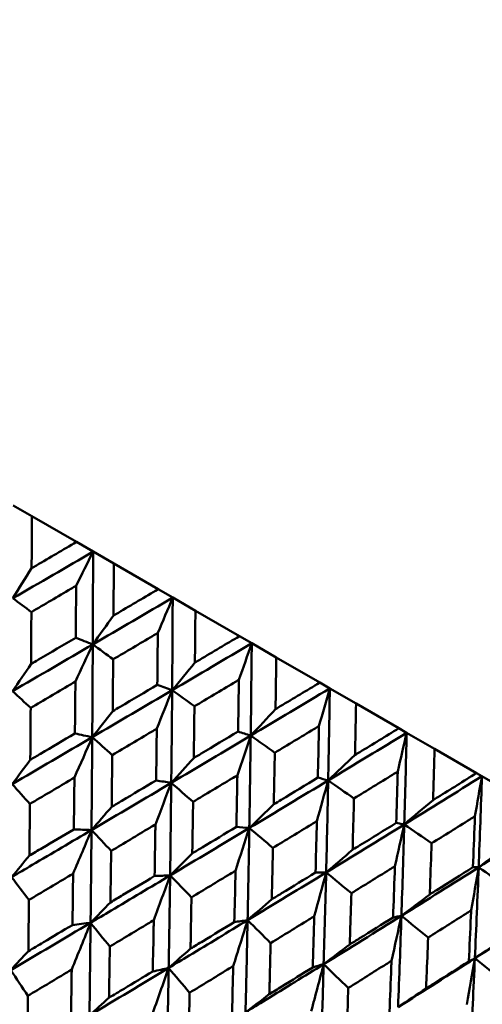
# Model space of a CAD drawing. Header units: millimetres. Extents: x 563 to 2732, y 83 to 2094.
# Tile 60 of 74: x 987 to 993, y 292 to 305. Entities that reach past the tile are written whole.
import ezdxf

# ---------------------------------------------------------------- set-up
doc = ezdxf.new("R2010")
doc.units = ezdxf.units.MM
doc.header["$LTSCALE"] = 10
doc.layers.add('Widoczne (ISO)', color=7, linetype='Continuous', lineweight=50)

msp = doc.modelspace()

# ---------------------------------------------------------------- linework, layer by layer
at = {"layer": 'Widoczne (ISO)'}
for p, q in [((987.081, 298.337), (987.33, 298.193)), ((987.92, 297.853), (987.33, 298.193)), ((987.92, 297.853), (988.141, 297.725)), ((988.141, 297.725), (988.417, 297.566)), ((989.004, 297.226), (988.417, 297.566)), ((989.004, 297.226), (989.197, 297.115)), ((989.197, 297.115), (989.498, 296.941)), ((990.081, 296.604), (989.498, 296.941)), ((990.081, 296.604), (990.245, 296.51)), ((990.245, 296.51), (990.571, 296.322)), ((991.147, 295.989), (990.571, 296.322)), ((991.147, 295.989), (991.281, 295.912)), ((991.281, 295.912), (991.629, 295.711)), ((992.196, 295.384), (991.629, 295.711)), ((992.196, 295.384), (992.299, 295.324)), ((992.299, 295.324), (992.669, 295.11)), ((993.225, 294.79), (992.669, 295.11)), ((993.225, 294.79), (993.298, 294.748)), ((993.298, 294.748), (993.688, 294.522)), ((992.268, 294.111), (992.162, 294.13))]:
    msp.add_line(p, q, dxfattribs=at)
msp.add_circle((1001.597, 323.48), 50, dxfattribs=at)
msp.add_arc((1001.331, 323.019), 22.5, 280.215, 199.785, dxfattribs=at)
for points, knots in [([(987.33, 298.193), (987.329, 297.989), (987.328, 297.784), (987.326, 297.555), (987.326, 297.53), (987.326, 297.505)], [0, 0, 0, 0, 0.06135239, 0.06135239, 0.06879633, 0.06879633, 0.06879633, 0.06879633]), ([(987.326, 297.505), (987.347, 297.518), (987.369, 297.53), (987.567, 297.646), (987.743, 297.749), (987.92, 297.853)], [0.05393723, 0.05393723, 0.05393723, 0.05393723, 0.06137399, 0.06137399, 0.12273355, 0.12273355, 0.12273355, 0.12273355]), ([(988.417, 297.566), (988.415, 297.361), (988.414, 297.157), (988.412, 296.928), (988.412, 296.903), (988.412, 296.878)], [0, 0, 0, 0, 0.06135239, 0.06135239, 0.06879633, 0.06879633, 0.06879633, 0.06879633]), ([(987.916, 297.272), (987.893, 297.259), (987.87, 297.245), (987.672, 297.129), (987.497, 297.027), (987.323, 296.924)], [0.05804162, 0.05804162, 0.05804162, 0.05804162, 0.06605559, 0.06605559, 0.12689392, 0.12689392, 0.12689392, 0.12689392]), ([(987.911, 296.584), (987.913, 296.787), (987.914, 296.989), (987.916, 297.219), (987.916, 297.246), (987.916, 297.272)], [0.00523804, 0.00523804, 0.00523804, 0.00523804, 0.06606705, 0.06606705, 0.07409033, 0.07409033, 0.07409033, 0.07409033]), ([(988.412, 296.878), (988.433, 296.891), (988.455, 296.903), (988.652, 297.019), (988.828, 297.123), (989.004, 297.226)], [0.05393723, 0.05393723, 0.05393723, 0.05393723, 0.06137399, 0.06137399, 0.12273355, 0.12273355, 0.12273355, 0.12273355]), ([(987.323, 296.924), (987.321, 296.733), (987.32, 296.542), (987.318, 296.313), (987.318, 296.274), (987.318, 296.236)], [0.00418374, 0.00418374, 0.00418374, 0.00418374, 0.06147247, 0.06147247, 0.07302352, 0.07302352, 0.07302352, 0.07302352]), ([(989.498, 296.941), (989.497, 296.737), (989.495, 296.533), (989.492, 296.304), (989.492, 296.28), (989.492, 296.255)], [0, 0, 0, 0, 0.06135239, 0.06135239, 0.06879633, 0.06879633, 0.06879633, 0.06879633]), ([(987.318, 296.236), (987.351, 296.255), (987.384, 296.275), (987.582, 296.391), (987.747, 296.488), (987.911, 296.584)], [0.04993807, 0.04993807, 0.04993807, 0.04993807, 0.0614821, 0.0614821, 0.11877783, 0.11877783, 0.11877783, 0.11877783]), ([(989, 296.647), (988.977, 296.633), (988.954, 296.62), (988.756, 296.503), (988.582, 296.401), (988.407, 296.298)], [0.05804162, 0.05804162, 0.05804162, 0.05804162, 0.06605559, 0.06605559, 0.12689392, 0.12689392, 0.12689392, 0.12689392]), ([(988.993, 295.96), (988.995, 296.162), (988.997, 296.364), (988.999, 296.594), (988.999, 296.62), (989, 296.647)], [0.00523804, 0.00523804, 0.00523804, 0.00523804, 0.06606705, 0.06606705, 0.07409033, 0.07409033, 0.07409033, 0.07409033]), ([(989.492, 296.255), (989.513, 296.268), (989.534, 296.28), (989.731, 296.397), (989.906, 296.501), (990.081, 296.604)], [0.05393723, 0.05393723, 0.05393723, 0.05393723, 0.06137399, 0.06137399, 0.12273355, 0.12273355, 0.12273355, 0.12273355]), ([(990.571, 296.322), (990.568, 296.119), (990.565, 295.915), (990.561, 295.687), (990.561, 295.663), (990.56, 295.638)], [0, 0, 0, 0, 0.06135239, 0.06135239, 0.06879633, 0.06879633, 0.06879633, 0.06879633]), ([(988.407, 296.298), (988.406, 296.107), (988.404, 295.916), (988.402, 295.687), (988.402, 295.649), (988.401, 295.611)], [0.00418374, 0.00418374, 0.00418374, 0.00418374, 0.06147247, 0.06147247, 0.07302352, 0.07302352, 0.07302352, 0.07302352]), ([(987.906, 296.002), (987.882, 295.988), (987.858, 295.974), (987.66, 295.857), (987.487, 295.755), (987.314, 295.653)], [0.06241522, 0.06241522, 0.06241522, 0.06241522, 0.0708546, 0.0708546, 0.13127416, 0.13127416, 0.13127416, 0.13127416]), ([(987.9, 295.315), (987.902, 295.516), (987.904, 295.717), (987.906, 295.946), (987.906, 295.974), (987.906, 296.002)], [0.01044349, 0.01044349, 0.01044349, 0.01044349, 0.07085106, 0.07085106, 0.07930241, 0.07930241, 0.07930241, 0.07930241]), ([(988.401, 295.611), (988.434, 295.63), (988.467, 295.65), (988.665, 295.766), (988.829, 295.863), (988.993, 295.96)], [0.04993807, 0.04993807, 0.04993807, 0.04993807, 0.0614821, 0.0614821, 0.11877783, 0.11877783, 0.11877783, 0.11877783]), ([(990.074, 296.026), (990.051, 296.013), (990.029, 295.999), (989.832, 295.882), (989.659, 295.779), (989.485, 295.676)], [0.05804162, 0.05804162, 0.05804162, 0.05804162, 0.06605559, 0.06605559, 0.12689392, 0.12689392, 0.12689392, 0.12689392]), ([(990.064, 295.341), (990.067, 295.543), (990.07, 295.745), (990.074, 295.973), (990.074, 296), (990.074, 296.026)], [0.00523804, 0.00523804, 0.00523804, 0.00523804, 0.06606705, 0.06606705, 0.07409033, 0.07409033, 0.07409033, 0.07409033]), ([(990.56, 295.638), (990.582, 295.651), (990.603, 295.663), (990.798, 295.78), (990.973, 295.885), (991.147, 295.989)], [0.05393723, 0.05393723, 0.05393723, 0.05393723, 0.06137399, 0.06137399, 0.12273355, 0.12273355, 0.12273355, 0.12273355]), ([(987.314, 295.653), (987.312, 295.476), (987.311, 295.299), (987.309, 295.07), (987.309, 295.018), (987.308, 294.966)], [0.00838421, 0.00838421, 0.00838421, 0.00838421, 0.06155515, 0.06155515, 0.07712864, 0.07712864, 0.07712864, 0.07712864]), ([(989.485, 295.676), (989.483, 295.485), (989.48, 295.295), (989.477, 295.067), (989.476, 295.028), (989.476, 294.99)], [0.00418374, 0.00418374, 0.00418374, 0.00418374, 0.06147247, 0.06147247, 0.07302352, 0.07302352, 0.07302352, 0.07302352]), ([(991.629, 295.711), (991.625, 295.508), (991.621, 295.306), (991.615, 295.079), (991.615, 295.054), (991.614, 295.029)], [0, 0, 0, 0, 0.06135239, 0.06135239, 0.06879633, 0.06879633, 0.06879633, 0.06879633]), ([(991.136, 295.413), (991.113, 295.4), (991.091, 295.386), (990.896, 295.268), (990.723, 295.164), (990.551, 295.06)], [0.05804162, 0.05804162, 0.05804162, 0.05804162, 0.06605559, 0.06605559, 0.12689392, 0.12689392, 0.12689392, 0.12689392]), ([(991.122, 294.731), (991.126, 294.931), (991.131, 295.133), (991.135, 295.36), (991.136, 295.387), (991.136, 295.413)], [0.00523804, 0.00523804, 0.00523804, 0.00523804, 0.06606705, 0.06606705, 0.07409033, 0.07409033, 0.07409033, 0.07409033]), ([(987.308, 294.966), (987.353, 294.993), (987.398, 295.019), (987.595, 295.135), (987.747, 295.225), (987.9, 295.315)], [0.04598621, 0.04598621, 0.04598621, 0.04598621, 0.06155279, 0.06155279, 0.11473062, 0.11473062, 0.11473062, 0.11473062]), ([(988.986, 295.379), (988.962, 295.365), (988.938, 295.351), (988.741, 295.234), (988.568, 295.131), (988.395, 295.029)], [0.06241522, 0.06241522, 0.06241522, 0.06241522, 0.0708546, 0.0708546, 0.13127416, 0.13127416, 0.13127416, 0.13127416]), ([(988.977, 294.693), (988.98, 294.894), (988.982, 295.094), (988.985, 295.323), (988.986, 295.351), (988.986, 295.379)], [0.01044349, 0.01044349, 0.01044349, 0.01044349, 0.07085106, 0.07085106, 0.07930241, 0.07930241, 0.07930241, 0.07930241]), ([(989.476, 294.99), (989.509, 295.01), (989.542, 295.029), (989.738, 295.146), (989.901, 295.244), (990.064, 295.341)], [0.04993807, 0.04993807, 0.04993807, 0.04993807, 0.0614821, 0.0614821, 0.11877783, 0.11877783, 0.11877783, 0.11877783]), ([(991.614, 295.029), (991.635, 295.042), (991.656, 295.055), (991.85, 295.173), (992.023, 295.278), (992.196, 295.384)], [0.05393723, 0.05393723, 0.05393723, 0.05393723, 0.06137399, 0.06137399, 0.12273355, 0.12273355, 0.12273355, 0.12273355]), ([(988.395, 295.029), (988.393, 294.852), (988.392, 294.675), (988.389, 294.447), (988.388, 294.395), (988.388, 294.343)], [0.00838421, 0.00838421, 0.00838421, 0.00838421, 0.06155515, 0.06155515, 0.07712864, 0.07712864, 0.07712864, 0.07712864]), ([(990.551, 295.06), (990.547, 294.871), (990.544, 294.681), (990.539, 294.453), (990.539, 294.415), (990.538, 294.377)], [0.00418374, 0.00418374, 0.00418374, 0.00418374, 0.06147247, 0.06147247, 0.07302352, 0.07302352, 0.07302352, 0.07302352]), ([(992.669, 295.11), (992.664, 294.909), (992.658, 294.707), (992.651, 294.481), (992.65, 294.456), (992.649, 294.432)], [0, 0, 0, 0, 0.06135239, 0.06135239, 0.06879633, 0.06879633, 0.06879633, 0.06879633]), ([(990.055, 294.762), (990.031, 294.748), (990.007, 294.733), (989.811, 294.616), (989.639, 294.513), (989.467, 294.41)], [0.06241522, 0.06241522, 0.06241522, 0.06241522, 0.0708546, 0.0708546, 0.13127416, 0.13127416, 0.13127416, 0.13127416]), ([(990.042, 294.078), (990.046, 294.278), (990.05, 294.478), (990.054, 294.706), (990.054, 294.734), (990.055, 294.762)], [0.01044349, 0.01044349, 0.01044349, 0.01044349, 0.07085106, 0.07085106, 0.07930241, 0.07930241, 0.07930241, 0.07930241]), ([(992.181, 294.81), (992.159, 294.796), (992.136, 294.782), (991.943, 294.664), (991.772, 294.559), (991.601, 294.454)], [0.05804162, 0.05804162, 0.05804162, 0.05804162, 0.06605559, 0.06605559, 0.12689392, 0.12689392, 0.12689392, 0.12689392]), ([(992.162, 294.13), (992.168, 294.33), (992.173, 294.531), (992.18, 294.757), (992.18, 294.784), (992.181, 294.81)], [0.00523804, 0.00523804, 0.00523804, 0.00523804, 0.06606705, 0.06606705, 0.07409033, 0.07409033, 0.07409033, 0.07409033]), ([(992.649, 294.432), (992.67, 294.445), (992.691, 294.458), (992.883, 294.577), (993.054, 294.683), (993.225, 294.79)], [0.05393723, 0.05393723, 0.05393723, 0.05393723, 0.06137399, 0.06137399, 0.12273355, 0.12273355, 0.12273355, 0.12273355]), ([(987.893, 294.731), (987.868, 294.716), (987.843, 294.701), (987.647, 294.585), (987.475, 294.483), (987.303, 294.381)], [0.06686277, 0.06686277, 0.06686277, 0.06686277, 0.07557848, 0.07557848, 0.13558897, 0.13558897, 0.13558897, 0.13558897]), ([(987.885, 294.045), (987.888, 294.245), (987.89, 294.444), (987.893, 294.673), (987.893, 294.702), (987.893, 294.731)], [0.01556037, 0.01556037, 0.01556037, 0.01556037, 0.07555527, 0.07555527, 0.08428623, 0.08428623, 0.08428623, 0.08428623]), ([(988.388, 294.343), (988.432, 294.369), (988.477, 294.396), (988.673, 294.512), (988.825, 294.603), (988.977, 294.693)], [0.04598621, 0.04598621, 0.04598621, 0.04598621, 0.06155279, 0.06155279, 0.11473062, 0.11473062, 0.11473062, 0.11473062]), ([(990.538, 294.377), (990.571, 294.397), (990.603, 294.417), (990.798, 294.534), (990.96, 294.632), (991.122, 294.731)], [0.04993807, 0.04993807, 0.04993807, 0.04993807, 0.0614821, 0.0614821, 0.11877783, 0.11877783, 0.11877783, 0.11877783]), ([(987.303, 294.381), (987.302, 294.218), (987.3, 294.055), (987.298, 293.827), (987.297, 293.762), (987.297, 293.697)], [0.01259731, 0.01259731, 0.01259731, 0.01259731, 0.06159863, 0.06159863, 0.08110666, 0.08110666, 0.08110666, 0.08110666]), ([(989.467, 294.41), (989.465, 294.233), (989.462, 294.057), (989.458, 293.829), (989.457, 293.778), (989.457, 293.726)], [0.00838421, 0.00838421, 0.00838421, 0.00838421, 0.06155515, 0.06155515, 0.07712864, 0.07712864, 0.07712864, 0.07712864]), ([(991.601, 294.454), (991.596, 294.265), (991.591, 294.077), (991.585, 293.85), (991.584, 293.812), (991.583, 293.774)], [0.00418374, 0.00418374, 0.00418374, 0.00418374, 0.06147247, 0.06147247, 0.07302352, 0.07302352, 0.07302352, 0.07302352]), ([(993.205, 294.219), (993.183, 294.205), (993.16, 294.191), (992.969, 294.071), (992.8, 293.965), (992.63, 293.86)], [0.05804162, 0.05804162, 0.05804162, 0.05804162, 0.06605559, 0.06605559, 0.12689392, 0.12689392, 0.12689392, 0.12689392]), ([(993.179, 293.543), (993.187, 293.742), (993.195, 293.941), (993.203, 294.166), (993.204, 294.193), (993.205, 294.219)], [0.00523804, 0.00523804, 0.00523804, 0.00523804, 0.06606705, 0.06606705, 0.07409033, 0.07409033, 0.07409033, 0.07409033]), ([(988.968, 294.11), (988.943, 294.096), (988.918, 294.081), (988.723, 293.964), (988.552, 293.861), (988.381, 293.759)], [0.06686277, 0.06686277, 0.06686277, 0.06686277, 0.07557848, 0.07557848, 0.13558897, 0.13558897, 0.13558897, 0.13558897]), ([(988.957, 293.427), (988.96, 293.625), (988.964, 293.824), (988.967, 294.053), (988.968, 294.082), (988.968, 294.11)], [0.01556037, 0.01556037, 0.01556037, 0.01556037, 0.07555527, 0.07555527, 0.08428623, 0.08428623, 0.08428623, 0.08428623]), ([(991.109, 294.154), (991.085, 294.139), (991.061, 294.125), (990.867, 294.006), (990.696, 293.902), (990.526, 293.799)], [0.06241522, 0.06241522, 0.06241522, 0.06241522, 0.0708546, 0.0708546, 0.13127416, 0.13127416, 0.13127416, 0.13127416]), ([(991.091, 293.472), (991.097, 293.671), (991.102, 293.871), (991.107, 294.098), (991.108, 294.126), (991.109, 294.154)], [0.01044349, 0.01044349, 0.01044349, 0.01044349, 0.07085106, 0.07085106, 0.07930241, 0.07930241, 0.07930241, 0.07930241]), ([(991.583, 293.774), (991.615, 293.794), (991.648, 293.814), (991.841, 293.932), (992.001, 294.031), (992.162, 294.13)], [0.04993807, 0.04993807, 0.04993807, 0.04993807, 0.0614821, 0.0614821, 0.11877783, 0.11877783, 0.11877783, 0.11877783]), ([(988.12, 294.036), (987.858, 293.881), (987.596, 293.727), (987.242, 293.519), (987.151, 293.465), (987.06, 293.412)], [0.3692784, 0.3692784, 0.3692784, 0.3692784, 0.4608442, 0.4608442, 0.492629, 0.492629, 0.492629, 0.492629]), ([(987.297, 293.697), (987.352, 293.73), (987.408, 293.763), (987.605, 293.879), (987.745, 293.962), (987.885, 294.045)], [0.04208868, 0.04208868, 0.04208868, 0.04208868, 0.06158988, 0.06158988, 0.11059803, 0.11059803, 0.11059803, 0.11059803]), ([(988.12, 294.036), (988.118, 293.731), (988.115, 293.427), (988.11, 293.018), (988.109, 292.912), (988.108, 292.807)], [0.3692784, 0.3692784, 0.3692784, 0.3692784, 0.4608442, 0.4608442, 0.492629, 0.492629, 0.492629, 0.492629]), ([(989.457, 293.726), (989.501, 293.753), (989.545, 293.779), (989.74, 293.896), (989.891, 293.987), (990.042, 294.078)], [0.04598621, 0.04598621, 0.04598621, 0.04598621, 0.06155279, 0.06155279, 0.11473062, 0.11473062, 0.11473062, 0.11473062]), ([(992.63, 293.86), (992.624, 293.672), (992.617, 293.484), (992.609, 293.258), (992.608, 293.22), (992.607, 293.183)], [0.00418374, 0.00418374, 0.00418374, 0.00418374, 0.06147247, 0.06147247, 0.07302352, 0.07302352, 0.07302352, 0.07302352]), ([(988.381, 293.759), (988.378, 293.596), (988.376, 293.434), (988.373, 293.206), (988.372, 293.142), (988.371, 293.077)], [0.01259731, 0.01259731, 0.01259731, 0.01259731, 0.06159863, 0.06159863, 0.08110666, 0.08110666, 0.08110666, 0.08110666]), ([(990.526, 293.799), (990.522, 293.623), (990.518, 293.447), (990.513, 293.22), (990.512, 293.169), (990.51, 293.118)], [0.00838421, 0.00838421, 0.00838421, 0.00838421, 0.06155515, 0.06155515, 0.07712864, 0.07712864, 0.07712864, 0.07712864]), ([(987.877, 293.459), (987.852, 293.444), (987.827, 293.429), (987.632, 293.312), (987.461, 293.211), (987.291, 293.11)], [0.07138254, 0.07138254, 0.07138254, 0.07138254, 0.08018544, 0.08018544, 0.13983561, 0.13983561, 0.13983561, 0.13983561]), ([(987.867, 292.777), (987.87, 292.975), (987.873, 293.173), (987.876, 293.4), (987.877, 293.43), (987.877, 293.459)], [0.02053386, 0.02053386, 0.02053386, 0.02053386, 0.08016461, 0.08016461, 0.08898694, 0.08898694, 0.08898694, 0.08898694]), ([(989.163, 293.434), (988.902, 293.279), (988.641, 293.123), (988.289, 292.914), (988.199, 292.86), (988.108, 292.807)], [0.3692784, 0.3692784, 0.3692784, 0.3692784, 0.4608442, 0.4608442, 0.492629, 0.492629, 0.492629, 0.492629]), ([(989.163, 293.434), (989.158, 293.131), (989.154, 292.827), (989.147, 292.419), (989.145, 292.314), (989.143, 292.209)], [0.3692784, 0.3692784, 0.3692784, 0.3692784, 0.4608442, 0.4608442, 0.492629, 0.492629, 0.492629, 0.492629]), ([(990.03, 293.497), (990.005, 293.482), (989.981, 293.467), (989.786, 293.35), (989.616, 293.247), (989.446, 293.144)], [0.06686277, 0.06686277, 0.06686277, 0.06686277, 0.07557848, 0.07557848, 0.13558897, 0.13558897, 0.13558897, 0.13558897]), ([(990.014, 292.816), (990.019, 293.014), (990.024, 293.212), (990.029, 293.44), (990.029, 293.469), (990.03, 293.497)], [0.01556037, 0.01556037, 0.01556037, 0.01556037, 0.07555527, 0.07555527, 0.08428623, 0.08428623, 0.08428623, 0.08428623]), ([(990.51, 293.118), (990.554, 293.144), (990.598, 293.171), (990.792, 293.289), (990.942, 293.381), (991.091, 293.472)], [0.04598621, 0.04598621, 0.04598621, 0.04598621, 0.06155279, 0.06155279, 0.11473062, 0.11473062, 0.11473062, 0.11473062]), ([(992.143, 293.556), (992.12, 293.542), (992.096, 293.527), (991.904, 293.407), (991.735, 293.303), (991.566, 293.198)], [0.06241522, 0.06241522, 0.06241522, 0.06241522, 0.0708546, 0.0708546, 0.13127416, 0.13127416, 0.13127416, 0.13127416]), ([(992.12, 292.878), (992.127, 293.076), (992.134, 293.275), (992.142, 293.501), (992.143, 293.528), (992.143, 293.556)], [0.01044349, 0.01044349, 0.01044349, 0.01044349, 0.07085106, 0.07085106, 0.07930241, 0.07930241, 0.07930241, 0.07930241]), ([(992.607, 293.183), (992.639, 293.203), (992.671, 293.223), (992.862, 293.343), (993.02, 293.443), (993.179, 293.543)], [0.04993807, 0.04993807, 0.04993807, 0.04993807, 0.0614821, 0.0614821, 0.11877783, 0.11877783, 0.11877783, 0.11877783]), ([(988.371, 293.077), (988.427, 293.11), (988.482, 293.143), (988.678, 293.26), (988.817, 293.343), (988.957, 293.427)], [0.04208868, 0.04208868, 0.04208868, 0.04208868, 0.06158988, 0.06158988, 0.11059803, 0.11059803, 0.11059803, 0.11059803]), ([(991.566, 293.198), (991.561, 293.023), (991.556, 292.848), (991.549, 292.622), (991.547, 292.571), (991.545, 292.52)], [0.00838421, 0.00838421, 0.00838421, 0.00838421, 0.06155515, 0.06155515, 0.07712864, 0.07712864, 0.07712864, 0.07712864]), ([(987.291, 293.11), (987.289, 292.961), (987.287, 292.812), (987.285, 292.585), (987.284, 292.508), (987.283, 292.43)], [0.01681985, 0.01681985, 0.01681985, 0.01681985, 0.06159108, 0.06159108, 0.08495433, 0.08495433, 0.08495433, 0.08495433]), ([(989.446, 293.144), (989.443, 292.982), (989.44, 292.819), (989.436, 292.593), (989.435, 292.528), (989.433, 292.464)], [0.01259731, 0.01259731, 0.01259731, 0.01259731, 0.06159863, 0.06159863, 0.08110666, 0.08110666, 0.08110666, 0.08110666]), ([(993.155, 292.972), (993.132, 292.957), (993.109, 292.942), (992.919, 292.822), (992.752, 292.716), (992.585, 292.61)], [0.06241522, 0.06241522, 0.06241522, 0.06241522, 0.0708546, 0.0708546, 0.13127416, 0.13127416, 0.13127416, 0.13127416]), ([(993.125, 292.298), (993.134, 292.495), (993.143, 292.692), (993.153, 292.917), (993.154, 292.944), (993.155, 292.972)], [0.01044349, 0.01044349, 0.01044349, 0.01044349, 0.07085106, 0.07085106, 0.07930241, 0.07930241, 0.07930241, 0.07930241]), ([(987.283, 292.43), (987.35, 292.47), (987.417, 292.509), (987.611, 292.625), (987.739, 292.701), (987.867, 292.777)], [0.03825175, 0.03825175, 0.03825175, 0.03825175, 0.06160817, 0.06160817, 0.10638617, 0.10638617, 0.10638617, 0.10638617]), ([(988.946, 292.842), (988.921, 292.827), (988.896, 292.812), (988.702, 292.695), (988.532, 292.593), (988.363, 292.491)], [0.07138254, 0.07138254, 0.07138254, 0.07138254, 0.08018544, 0.08018544, 0.13983561, 0.13983561, 0.13983561, 0.13983561]), ([(988.932, 292.162), (988.937, 292.359), (988.941, 292.557), (988.945, 292.783), (988.945, 292.813), (988.946, 292.842)], [0.02053386, 0.02053386, 0.02053386, 0.02053386, 0.08016461, 0.08016461, 0.08898694, 0.08898694, 0.08898694, 0.08898694]), ([(990.19, 292.841), (989.932, 292.684), (989.673, 292.528), (989.324, 292.317), (989.234, 292.263), (989.143, 292.209)], [0.3692784, 0.3692784, 0.3692784, 0.3692784, 0.4608442, 0.4608442, 0.492629, 0.492629, 0.492629, 0.492629]), ([(989.433, 292.464), (989.488, 292.497), (989.544, 292.531), (989.737, 292.648), (989.876, 292.732), (990.014, 292.816)], [0.04208868, 0.04208868, 0.04208868, 0.04208868, 0.06158988, 0.06158988, 0.11059803, 0.11059803, 0.11059803, 0.11059803]), ([(990.19, 292.841), (990.184, 292.538), (990.177, 292.236), (990.168, 291.83), (990.165, 291.725), (990.162, 291.62)], [0.3692784, 0.3692784, 0.3692784, 0.3692784, 0.4608442, 0.4608442, 0.492629, 0.492629, 0.492629, 0.492629]), ([(991.075, 292.894), (991.05, 292.879), (991.026, 292.864), (990.833, 292.745), (990.665, 292.641), (990.496, 292.538)], [0.06686277, 0.06686277, 0.06686277, 0.06686277, 0.07557848, 0.07557848, 0.13558897, 0.13558897, 0.13558897, 0.13558897]), ([(991.054, 292.216), (991.06, 292.413), (991.066, 292.61), (991.073, 292.837), (991.074, 292.865), (991.075, 292.894)], [0.01556037, 0.01556037, 0.01556037, 0.01556037, 0.07555527, 0.07555527, 0.08428623, 0.08428623, 0.08428623, 0.08428623]), ([(991.545, 292.52), (991.589, 292.547), (991.632, 292.574), (991.824, 292.693), (991.972, 292.786), (992.12, 292.878)], [0.04598621, 0.04598621, 0.04598621, 0.04598621, 0.06155279, 0.06155279, 0.11473062, 0.11473062, 0.11473062, 0.11473062]), ([(990.496, 292.538), (990.492, 292.376), (990.488, 292.215), (990.482, 291.989), (990.48, 291.925), (990.478, 291.86)], [0.01259731, 0.01259731, 0.01259731, 0.01259731, 0.06159863, 0.06159863, 0.08110666, 0.08110666, 0.08110666, 0.08110666]), ([(992.585, 292.61), (992.578, 292.436), (992.571, 292.262), (992.561, 292.038), (992.559, 291.987), (992.557, 291.936)], [0.00838421, 0.00838421, 0.00838421, 0.00838421, 0.06155515, 0.06155515, 0.07712864, 0.07712864, 0.07712864, 0.07712864]), ([(988.363, 292.491), (988.361, 292.342), (988.358, 292.194), (988.355, 291.968), (988.353, 291.89), (988.352, 291.813)], [0.01681985, 0.01681985, 0.01681985, 0.01681985, 0.06159108, 0.06159108, 0.08495433, 0.08495433, 0.08495433, 0.08495433]), ([(991.199, 292.258), (990.943, 292.1), (990.687, 291.942), (990.341, 291.73), (990.252, 291.675), (990.162, 291.62)], [0.3692784, 0.3692784, 0.3692784, 0.3692784, 0.4608442, 0.4608442, 0.492629, 0.492629, 0.492629, 0.492629]), ([(991.199, 292.258), (991.191, 291.957), (991.181, 291.657), (991.168, 291.252), (991.164, 291.148), (991.161, 291.044)], [0.3692784, 0.3692784, 0.3692784, 0.3692784, 0.4608442, 0.4608442, 0.492629, 0.492629, 0.492629, 0.492629]), ([(992.099, 292.303), (992.074, 292.288), (992.05, 292.273), (991.86, 292.153), (991.693, 292.048), (991.526, 291.943)], [0.06686277, 0.06686277, 0.06686277, 0.06686277, 0.07557848, 0.07557848, 0.13558897, 0.13558897, 0.13558897, 0.13558897]), ([(992.071, 291.628), (992.08, 291.824), (992.088, 292.021), (992.096, 292.246), (992.098, 292.274), (992.099, 292.303)], [0.01556037, 0.01556037, 0.01556037, 0.01556037, 0.07555527, 0.07555527, 0.08428623, 0.08428623, 0.08428623, 0.08428623]), ([(992.557, 291.936), (992.6, 291.963), (992.643, 291.991), (992.832, 292.111), (992.979, 292.205), (993.125, 292.298)], [0.04598621, 0.04598621, 0.04598621, 0.04598621, 0.06155279, 0.06155279, 0.11473062, 0.11473062, 0.11473062, 0.11473062]), ([(987.858, 292.187), (987.833, 292.172), (987.808, 292.158), (987.615, 292.042), (987.446, 291.94), (987.276, 291.839)], [0.07597559, 0.07597559, 0.07597559, 0.07597559, 0.08464777, 0.08464777, 0.14401425, 0.14401425, 0.14401425, 0.14401425]), ([(987.846, 291.51), (987.85, 291.707), (987.853, 291.904), (987.857, 292.13), (987.857, 292.158), (987.858, 292.187)], [0.02530969, 0.02530969, 0.02530969, 0.02530969, 0.08465152, 0.08465152, 0.09334823, 0.09334823, 0.09334823, 0.09334823]), ([(988.352, 291.813), (988.418, 291.853), (988.485, 291.893), (988.678, 292.009), (988.805, 292.085), (988.932, 292.162)], [0.03825175, 0.03825175, 0.03825175, 0.03825175, 0.06160817, 0.06160817, 0.10638617, 0.10638617, 0.10638617, 0.10638617]), ([(990, 292.233), (989.975, 292.218), (989.95, 292.203), (989.758, 292.085), (989.589, 291.982), (989.421, 291.88)], [0.07138254, 0.07138254, 0.07138254, 0.07138254, 0.08018544, 0.08018544, 0.13983561, 0.13983561, 0.13983561, 0.13983561]), ([(989.982, 291.556), (989.987, 291.752), (989.993, 291.949), (989.998, 292.175), (989.999, 292.204), (990, 292.233)], [0.02053386, 0.02053386, 0.02053386, 0.02053386, 0.08016461, 0.08016461, 0.08898694, 0.08898694, 0.08898694, 0.08898694]), ([(990.478, 291.86), (990.533, 291.894), (990.588, 291.928), (990.78, 292.046), (990.917, 292.131), (991.054, 292.216)], [0.04208868, 0.04208868, 0.04208868, 0.04208868, 0.06158988, 0.06158988, 0.11059803, 0.11059803, 0.11059803, 0.11059803]), ([(989.421, 291.88), (989.418, 291.732), (989.415, 291.584), (989.41, 291.359), (989.408, 291.282), (989.406, 291.205)], [0.01681985, 0.01681985, 0.01681985, 0.01681985, 0.06159108, 0.06159108, 0.08495433, 0.08495433, 0.08495433, 0.08495433]), ([(991.526, 291.943), (991.52, 291.782), (991.515, 291.622), (991.507, 291.397), (991.504, 291.333), (991.502, 291.269)], [0.01259731, 0.01259731, 0.01259731, 0.01259731, 0.06159863, 0.06159863, 0.08110666, 0.08110666, 0.08110666, 0.08110666]), ([(987.276, 291.839), (987.275, 291.704), (987.273, 291.57), (987.27, 291.345), (987.269, 291.256), (987.268, 291.166)], [0.02104899, 0.02104899, 0.02104899, 0.02104899, 0.0615671, 0.0615671, 0.08866561, 0.08866561, 0.08866561, 0.08866561])]:
    msp.add_open_spline(points, degree=3, knots=knots, dxfattribs=at)
for points in [[(988.141, 297.725), (987.787, 297.519), (987.433, 297.313), (987.078, 297.107)], [(987.916, 297.272), (987.991, 297.423), (988.066, 297.574), (988.141, 297.725)], [(988.141, 297.725), (988.14, 297.315), (988.139, 296.905), (988.137, 296.496)], [(987.326, 297.505), (987.243, 297.372), (987.161, 297.24), (987.078, 297.107)], [(987.078, 297.107), (987.16, 297.046), (987.241, 296.985), (987.323, 296.924)], [(989.197, 297.115), (988.844, 296.909), (988.491, 296.702), (988.137, 296.496)], [(989, 296.647), (989.066, 296.803), (989.132, 296.959), (989.197, 297.115)], [(989.197, 297.115), (989.195, 296.706), (989.193, 296.297), (989.19, 295.888)], [(988.412, 296.878), (988.32, 296.751), (988.229, 296.623), (988.137, 296.496)], [(988.137, 296.496), (988.062, 296.525), (987.987, 296.555), (987.911, 296.584)], [(988.137, 296.496), (987.783, 296.289), (987.428, 296.083), (987.074, 295.876)], [(987.906, 296.002), (987.984, 296.167), (988.06, 296.332), (988.137, 296.496)], [(988.137, 296.496), (988.135, 296.086), (988.133, 295.676), (988.13, 295.266)], [(988.137, 296.496), (988.227, 296.43), (988.317, 296.364), (988.407, 296.298)], [(990.245, 296.51), (989.894, 296.303), (989.542, 296.095), (989.19, 295.888)], [(990.074, 296.026), (990.132, 296.188), (990.189, 296.349), (990.245, 296.51)], [(990.245, 296.51), (990.241, 296.102), (990.237, 295.694), (990.232, 295.287)], [(987.318, 296.236), (987.236, 296.116), (987.155, 295.996), (987.074, 295.876)], [(989.492, 296.255), (989.391, 296.132), (989.29, 296.01), (989.19, 295.888)], [(989.19, 295.888), (989.124, 295.912), (989.058, 295.936), (988.993, 295.96)], [(991.281, 295.912), (990.932, 295.704), (990.582, 295.495), (990.232, 295.287)], [(991.136, 295.413), (991.185, 295.58), (991.233, 295.746), (991.281, 295.912)], [(991.281, 295.912), (991.274, 295.506), (991.267, 295.099), (991.259, 294.693)], [(987.074, 295.876), (987.154, 295.802), (987.234, 295.727), (987.314, 295.653)], [(989.19, 295.888), (988.837, 295.681), (988.484, 295.473), (988.13, 295.266)], [(988.986, 295.379), (989.054, 295.549), (989.122, 295.719), (989.19, 295.888)], [(989.19, 295.888), (989.186, 295.479), (989.182, 295.07), (989.178, 294.661)], [(989.19, 295.888), (989.288, 295.817), (989.386, 295.747), (989.485, 295.676)], [(988.401, 295.611), (988.311, 295.495), (988.22, 295.381), (988.13, 295.266)], [(990.56, 295.638), (990.451, 295.521), (990.341, 295.403), (990.232, 295.287)], [(988.13, 295.266), (987.776, 295.058), (987.422, 294.851), (987.068, 294.644)], [(987.893, 294.731), (987.973, 294.91), (988.051, 295.088), (988.13, 295.266)], [(988.13, 295.266), (988.053, 295.282), (987.977, 295.299), (987.9, 295.315)], [(988.13, 295.266), (988.127, 294.856), (988.124, 294.446), (988.12, 294.036)], [(988.13, 295.266), (988.218, 295.187), (988.307, 295.108), (988.395, 295.029)], [(990.232, 295.287), (989.881, 295.078), (989.53, 294.869), (989.178, 294.661)], [(990.055, 294.762), (990.114, 294.937), (990.173, 295.112), (990.232, 295.287)], [(990.232, 295.287), (990.176, 295.305), (990.12, 295.323), (990.064, 295.341)], [(990.232, 295.287), (990.226, 294.878), (990.22, 294.471), (990.213, 294.063)], [(990.232, 295.287), (990.338, 295.211), (990.444, 295.136), (990.551, 295.06)], [(992.299, 295.324), (991.953, 295.114), (991.607, 294.903), (991.259, 294.693)], [(992.181, 294.81), (992.221, 294.982), (992.26, 295.153), (992.299, 295.324)], [(992.299, 295.324), (992.29, 294.919), (992.28, 294.515), (992.268, 294.111)], [(991.614, 295.029), (991.496, 294.917), (991.377, 294.805), (991.259, 294.693)], [(987.308, 294.966), (987.228, 294.859), (987.148, 294.751), (987.068, 294.644)], [(989.476, 294.99), (989.377, 294.88), (989.277, 294.77), (989.178, 294.661)], [(993.298, 294.748), (992.955, 294.535), (992.612, 294.323), (992.268, 294.111)], [(993.205, 294.219), (993.236, 294.395), (993.267, 294.572), (993.298, 294.748)], [(993.298, 294.748), (993.284, 294.345), (993.27, 293.943), (993.255, 293.541)], [(987.068, 294.644), (987.146, 294.556), (987.225, 294.469), (987.303, 294.381)], [(989.178, 294.661), (988.826, 294.452), (988.473, 294.244), (988.12, 294.036)], [(988.968, 294.11), (989.038, 294.294), (989.108, 294.478), (989.178, 294.661)], [(989.178, 294.661), (989.111, 294.672), (989.044, 294.682), (988.977, 294.693)], [(989.178, 294.661), (989.173, 294.252), (989.168, 293.843), (989.163, 293.434)], [(989.178, 294.661), (989.274, 294.577), (989.371, 294.493), (989.467, 294.41)], [(991.259, 294.693), (990.911, 294.483), (990.563, 294.273), (990.213, 294.063)], [(991.109, 294.154), (991.159, 294.334), (991.209, 294.514), (991.259, 294.693)], [(991.259, 294.693), (991.213, 294.706), (991.168, 294.718), (991.122, 294.731)], [(991.259, 294.693), (991.251, 294.287), (991.242, 293.881), (991.232, 293.475)], [(991.259, 294.693), (991.373, 294.614), (991.487, 294.534), (991.601, 294.454)], [(988.388, 294.343), (988.299, 294.24), (988.209, 294.138), (988.12, 294.036)], [(990.538, 294.377), (990.43, 294.272), (990.321, 294.168), (990.213, 294.063)], [(992.649, 294.432), (992.522, 294.325), (992.395, 294.218), (992.268, 294.111)], [(992.268, 294.111), (991.924, 293.898), (991.578, 293.687), (991.232, 293.475)], [(992.143, 293.556), (992.185, 293.741), (992.227, 293.926), (992.268, 294.111)], [(992.268, 294.111), (992.257, 293.706), (992.244, 293.302), (992.23, 292.899)], [(992.268, 294.111), (992.389, 294.027), (992.51, 293.943), (992.63, 293.86)], [(994.271, 294.186), (993.933, 293.97), (993.595, 293.756), (993.255, 293.541)], [(987.877, 293.459), (987.959, 293.652), (988.04, 293.844), (988.12, 294.036)], [(988.12, 294.036), (988.042, 294.039), (987.964, 294.042), (987.885, 294.045)], [(988.12, 294.036), (988.207, 293.944), (988.294, 293.851), (988.381, 293.759)], [(990.213, 294.063), (989.864, 293.853), (989.513, 293.643), (989.163, 293.434)], [(990.03, 293.497), (990.091, 293.686), (990.153, 293.875), (990.213, 294.063)], [(990.213, 294.063), (990.156, 294.068), (990.099, 294.073), (990.042, 294.078)], [(990.213, 294.063), (990.206, 293.655), (990.199, 293.248), (990.19, 292.841)], [(990.213, 294.063), (990.318, 293.975), (990.422, 293.887), (990.526, 293.799)], [(993.661, 293.848), (993.525, 293.745), (993.39, 293.643), (993.255, 293.541)], [(987.297, 293.697), (987.218, 293.602), (987.139, 293.507), (987.06, 293.412)], [(989.457, 293.726), (989.358, 293.628), (989.261, 293.531), (989.163, 293.434)], [(991.583, 293.774), (991.466, 293.674), (991.349, 293.574), (991.232, 293.475)], [(988.946, 292.842), (989.019, 293.04), (989.091, 293.237), (989.163, 293.434)], [(989.163, 293.434), (989.094, 293.432), (989.025, 293.429), (988.957, 293.427)], [(989.163, 293.434), (989.257, 293.337), (989.352, 293.241), (989.446, 293.144)], [(991.232, 293.475), (990.886, 293.263), (990.538, 293.052), (990.19, 292.841)], [(991.075, 292.894), (991.128, 293.088), (991.18, 293.282), (991.232, 293.475)], [(991.232, 293.475), (991.185, 293.474), (991.138, 293.473), (991.091, 293.472)], [(991.232, 293.475), (991.222, 293.069), (991.211, 292.663), (991.199, 292.258)], [(991.232, 293.475), (991.344, 293.383), (991.455, 293.29), (991.566, 293.198)], [(993.255, 293.541), (992.914, 293.327), (992.573, 293.112), (992.23, 292.899)], [(993.155, 292.972), (993.189, 293.162), (993.222, 293.352), (993.255, 293.541)], [(993.255, 293.541), (993.229, 293.542), (993.204, 293.542), (993.179, 293.543)], [(993.255, 293.541), (993.239, 293.139), (993.222, 292.737), (993.204, 292.336)], [(993.255, 293.541), (993.382, 293.454), (993.509, 293.366), (993.636, 293.279)], [(987.06, 293.412), (987.137, 293.311), (987.214, 293.21), (987.291, 293.11)], [(992.607, 293.183), (992.481, 293.088), (992.356, 292.993), (992.23, 292.899)], [(988.371, 293.077), (988.283, 292.987), (988.196, 292.896), (988.108, 292.807)], [(990.51, 293.118), (990.404, 293.025), (990.297, 292.933), (990.19, 292.841)], [(994.215, 292.987), (993.879, 292.77), (993.542, 292.553), (993.204, 292.336)], [(988.108, 292.807), (987.756, 292.598), (987.403, 292.389), (987.05, 292.181)], [(987.858, 292.187), (987.942, 292.394), (988.025, 292.601), (988.108, 292.807)], [(988.108, 292.807), (988.028, 292.797), (987.947, 292.787), (987.867, 292.777)], [(988.108, 292.807), (988.103, 292.397), (988.098, 291.988), (988.093, 291.579)], [(988.108, 292.807), (988.193, 292.701), (988.278, 292.596), (988.363, 292.491)], [(990, 292.233), (990.064, 292.436), (990.127, 292.639), (990.19, 292.841)], [(990.19, 292.841), (990.132, 292.832), (990.073, 292.824), (990.014, 292.816)], [(990.19, 292.841), (990.292, 292.74), (990.394, 292.639), (990.496, 292.538)], [(992.23, 292.899), (991.888, 292.685), (991.544, 292.471), (991.199, 292.258)], [(992.099, 292.303), (992.143, 292.502), (992.187, 292.7), (992.23, 292.899)], [(992.23, 292.899), (992.194, 292.892), (992.157, 292.885), (992.12, 292.878)], [(992.23, 292.899), (992.217, 292.495), (992.202, 292.091), (992.186, 291.689)], [(992.23, 292.899), (992.348, 292.802), (992.467, 292.706), (992.585, 292.61)], [(991.545, 292.52), (991.43, 292.433), (991.315, 292.345), (991.199, 292.258)], [(993.605, 292.606), (993.471, 292.516), (993.338, 292.426), (993.204, 292.336)], [(987.283, 292.43), (987.205, 292.347), (987.128, 292.264), (987.05, 292.181)], [(989.433, 292.464), (989.337, 292.379), (989.24, 292.294), (989.143, 292.209)], [(991.035, 291.636), (991.09, 291.844), (991.145, 292.051), (991.199, 292.258)], [(991.199, 292.258), (991.151, 292.244), (991.103, 292.23), (991.054, 292.216)], [(991.199, 292.258), (991.308, 292.153), (991.417, 292.048), (991.526, 291.943)], [(993.204, 292.336), (992.866, 292.12), (992.526, 291.904), (992.186, 291.689)], [(993.097, 291.726), (993.133, 291.93), (993.169, 292.133), (993.204, 292.336)], [(993.204, 292.336), (993.178, 292.324), (993.151, 292.311), (993.125, 292.298)], [(993.204, 292.336), (993.186, 291.935), (993.167, 291.534), (993.146, 291.134)], [(993.204, 292.336), (993.328, 292.237), (993.453, 292.137), (993.577, 292.037)], [(987.05, 292.181), (987.125, 292.067), (987.201, 291.953), (987.276, 291.839)], [(989.143, 292.209), (988.794, 291.998), (988.444, 291.788), (988.093, 291.579)], [(988.92, 291.574), (988.995, 291.786), (989.069, 291.998), (989.143, 292.209)], [(989.143, 292.209), (989.073, 292.193), (989.003, 292.177), (988.932, 292.162)], [(989.143, 292.209), (989.136, 291.801), (989.129, 291.393), (989.12, 290.986)], [(989.143, 292.209), (989.236, 292.099), (989.329, 291.989), (989.421, 291.88)], [(992.557, 291.936), (992.433, 291.853), (992.31, 291.771), (992.186, 291.689)], [(988.352, 291.813), (988.265, 291.735), (988.179, 291.657), (988.093, 291.579)], [(990.478, 291.86), (990.373, 291.78), (990.268, 291.7), (990.162, 291.62)]]:
    msp.add_open_spline(points, degree=3, dxfattribs=at)

doc.saveas('drawing.dxf')
